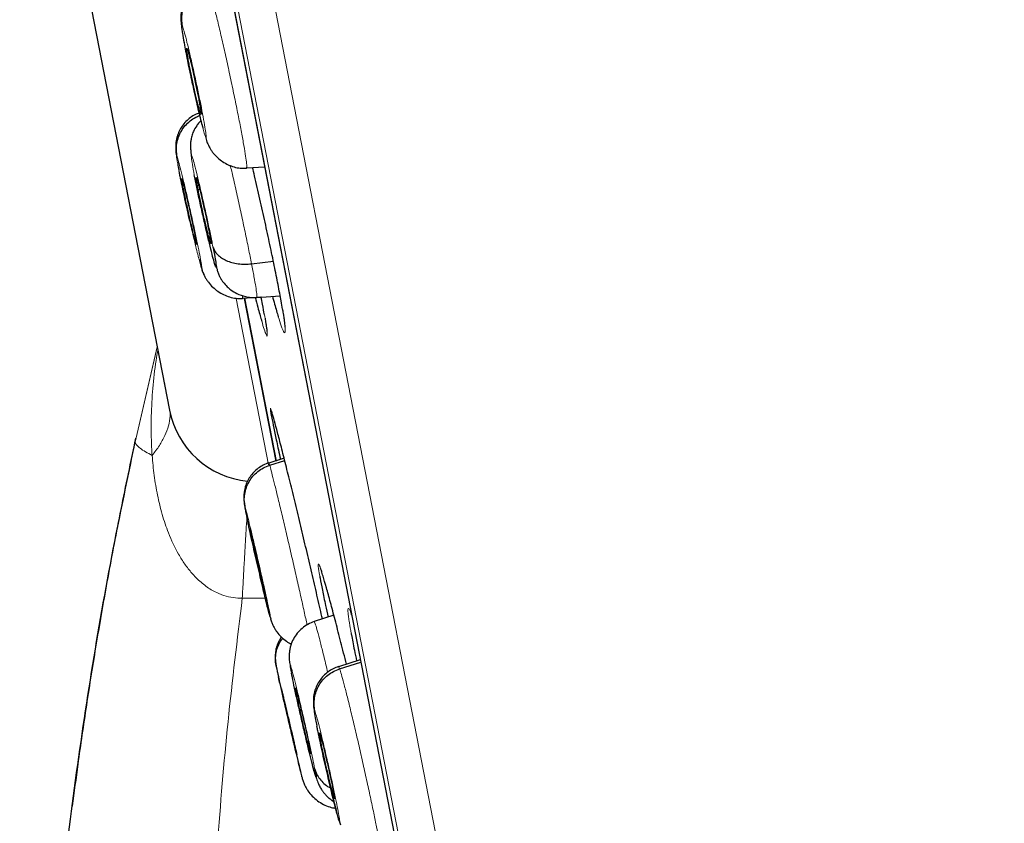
# Model space of a CAD drawing. Header units: millimetres. Extents: x 8 to 2236, y 12 to 2208.
# Tile 22 of 165: x 477 to 490, y 1847 to 1858. Entities that reach past the tile are written whole.
import ezdxf

# ---------------------------------------------------------------- set-up
doc = ezdxf.new("R2010")
doc.units = ezdxf.units.MM

msp = doc.modelspace()

# ---------------------------------------------------------------- linework, layer by layer
at = {"color": 252, "linetype": 'Continuous', "lineweight": 0}
for p, q in [((467.908, 1923.613), (485.84, 1831.358)), ((485.271, 1831.721), (467.516, 1923.063)), ((467.605, 1922.326), (485.078, 1832.438)), ((480.068, 1854.488), (480.5, 1852.268)), ((480.693, 1854.315), (480.688, 1854.346)), ((478.717, 1852.568), (479.012, 1853.844)), ((478.717, 1852.568), (479.013, 1853.839)), ((478.721, 1852.612), (478.717, 1852.568)), ((478.724, 1852.621), (478.723, 1852.619)), ((480.458, 1850.486), (480.149, 1850.485))]:
    msp.add_line(p, q, dxfattribs=at)
at = {"color": 7, "linetype": 'Continuous', "lineweight": 30}
for p, q in [((467.611, 1922.291), (485.07, 1832.472)), ((469.911, 1900.664), (479.177, 1852.996)), ((479.598, 1856.947), (479.593, 1856.958)), ((479.656, 1856.655), (479.678, 1856.584)), ((480.208, 1856.24), (480.207, 1856.233)), ((480.21, 1856.234), (480.448, 1856.251)), ((479.559, 1855.946), (479.58, 1855.952)), ((479.538, 1855.207), (479.533, 1855.217)), ((480.273, 1854.954), (480.566, 1854.987)), ((479.599, 1854.915), (479.615, 1854.866)), ((480.153, 1854.501), (480.152, 1854.494)), ((480.155, 1854.495), (480.4, 1854.512)), ((480.178, 1854.492), (480.601, 1852.315)), ((480.601, 1852.317), (480.178, 1854.491)), ((480.343, 1854.504), (480.656, 1854.526)), ((479.11, 1853.352), (479.112, 1853.343)), ((480.709, 1852.356), (480.505, 1852.29)), ((480.516, 1852.261), (480.717, 1852.326)), ((480.457, 1850.524), (480.453, 1850.534)), ((480.522, 1850.233), (480.53, 1850.209)), ((481.375, 1850.257), (481.112, 1850.172)), ((481.728, 1849.662), (481.437, 1849.567)), ((481.451, 1849.54), (481.735, 1849.631)), ((480.871, 1849.221), (480.88, 1849.224)), ((480.88, 1848.386), (480.877, 1848.397)), ((481.382, 1847.8), (481.378, 1847.81)), ((481.444, 1847.508), (481.462, 1847.456))]:
    msp.add_line(p, q, dxfattribs=at)
msp.add_arc((480.335, 1853.222), 1.18, 191, 264.4544, dxfattribs=at)
at = {"color": 252, "linetype": 'Continuous', "lineweight": 0}
for points, knots in [([(478.099, 1925.779), (478.104, 1925.757), (478.112, 1925.712), (478.182, 1925.351), (478.294, 1924.777), (478.451, 1923.971), (478.65, 1922.943), (478.893, 1921.697), (479.176, 1920.24), (479.499, 1918.578), (479.86, 1916.72), (480.257, 1914.676), (480.689, 1912.455), (481.153, 1910.069), (481.647, 1907.529), (482.168, 1904.849), (482.713, 1902.042), (483.281, 1899.121), (483.868, 1896.102), (484.471, 1893), (485.087, 1889.83), (485.713, 1886.608), (486.347, 1883.35), (486.984, 1880.073), (487.621, 1876.793), (488.256, 1873.526), (488.885, 1870.289), (489.506, 1867.098), (490.114, 1863.969), (490.707, 1860.918), (491.282, 1857.96), (491.836, 1855.109), (492.366, 1852.381), (492.87, 1849.789), (493.345, 1847.345), (493.789, 1845.062), (494.199, 1842.952), (494.574, 1841.025), (494.911, 1839.29), (495.208, 1837.76), (495.468, 1836.424), (495.606, 1835.716), (495.674, 1835.362)], [0, 0, 0, 0, 0.025, 0.05, 0.075, 0.1, 0.125, 0.15, 0.175, 0.2, 0.225, 0.25, 0.275, 0.3, 0.325, 0.35, 0.375, 0.4, 0.425, 0.45, 0.475, 0.5, 0.525, 0.55, 0.575, 0.6, 0.625, 0.65, 0.675, 0.7, 0.725, 0.75, 0.775, 0.8, 0.825, 0.85, 0.875, 0.9, 0.925, 0.95, 0.975, 1, 1, 1, 1]), ([(497.131, 1836.252), (497.093, 1836.449), (497.016, 1836.842), (496.885, 1837.515), (496.743, 1838.246), (496.588, 1839.042), (496.423, 1839.894), (496.247, 1840.8), (496.061, 1841.758), (495.864, 1842.771), (495.655, 1843.844), (495.435, 1844.979), (495.203, 1846.174), (494.961, 1847.42), (494.709, 1848.715), (494.45, 1850.05), (494.183, 1851.421), (493.91, 1852.826), (493.629, 1854.27), (493.34, 1855.76), (493.041, 1857.296), (492.734, 1858.875), (492.421, 1860.485), (492.102, 1862.126), (491.78, 1863.785), (491.454, 1865.458), (491.127, 1867.142), (490.796, 1868.846), (490.459, 1870.577), (490.118, 1872.333), (489.772, 1874.111), (489.425, 1875.898), (489.077, 1877.689), (488.73, 1879.472), (488.386, 1881.244), (488.044, 1883.001), (487.704, 1884.751), (487.364, 1886.502), (487.024, 1888.25), (486.685, 1889.994), (486.35, 1891.719), (486.018, 1893.424), (485.693, 1895.097), (485.375, 1896.735), (485.063, 1898.337), (484.757, 1899.912), (484.455, 1901.465), (484.158, 1902.993), (483.866, 1904.495), (483.582, 1905.958), (483.306, 1907.379), (483.04, 1908.747), (482.784, 1910.063), (482.539, 1911.323), (482.303, 1912.536), (482.076, 1913.706), (481.857, 1914.831), (481.648, 1915.907), (481.45, 1916.927), (481.263, 1917.888), (481.089, 1918.783), (480.928, 1919.612), (480.78, 1920.375), (480.643, 1921.075), (480.519, 1921.716), (480.407, 1922.294), (480.307, 1922.808), (480.22, 1923.254), (480.146, 1923.632), (480.087, 1923.94), (480.04, 1924.178), (480.007, 1924.347), (479.987, 1924.454), (479.984, 1924.467), (479.983, 1924.473)], [0, 0, 0, 0, 0.013945, 0.02789, 0.041835, 0.055781, 0.069728, 0.083426, 0.097126, 0.110826, 0.124528, 0.138481, 0.152437, 0.166395, 0.180356, 0.194319, 0.208035, 0.221754, 0.235476, 0.249202, 0.263181, 0.277165, 0.291153, 0.305146, 0.319147, 0.332905, 0.346672, 0.360448, 0.374234, 0.388281, 0.402337, 0.416398, 0.430461, 0.444524, 0.458331, 0.472132, 0.485923, 0.499702, 0.513718, 0.527724, 0.541722, 0.555714, 0.569704, 0.583443, 0.597184, 0.610928, 0.624677, 0.638684, 0.652696, 0.666713, 0.680732, 0.694752, 0.708523, 0.722296, 0.73607, 0.749845, 0.763872, 0.777899, 0.791927, 0.805955, 0.819984, 0.833763, 0.847543, 0.861323, 0.875104, 0.88909, 0.903078, 0.917066, 0.931055, 0.945045, 0.958784, 0.972523, 0.986262, 1, 1, 1, 1]), ([(479.687, 1858.691), (479.695, 1858.669), (479.71, 1858.625), (479.744, 1858.5), (479.786, 1858.341), (479.833, 1858.147), (479.884, 1857.928), (479.937, 1857.692), (479.99, 1857.447), (480.041, 1857.203), (480.089, 1856.97), (480.131, 1856.755), (480.165, 1856.569), (480.191, 1856.417), (480.206, 1856.309), (480.212, 1856.248), (480.209, 1856.242), (480.208, 1856.24)], [0, 0, 0, 0, 0.069104, 0.138118, 0.20716, 0.276178, 0.345188, 0.414138, 0.483053, 0.55206, 0.621064, 0.689977, 0.758926, 0.827935, 0.896953, 0.965996, 1, 1, 1, 1]), ([(479.656, 1856.655), (479.651, 1856.668), (479.642, 1856.694), (479.621, 1856.77), (479.596, 1856.867), (479.568, 1856.984), (479.537, 1857.116), (479.504, 1857.26), (479.472, 1857.408), (479.44, 1857.557), (479.415, 1857.679), (479.401, 1857.752), (479.395, 1857.785), (479.392, 1857.799), (479.389, 1857.812), (479.388, 1857.821), (479.386, 1857.829), (479.384, 1857.84), (479.378, 1857.87), (479.37, 1857.917), (479.361, 1857.966), (479.355, 1858.003), (479.348, 1858.049), (479.34, 1858.1), (479.337, 1858.14), (479.34, 1858.154), (479.347, 1858.136), (479.35, 1858.128)], [0, 0, 0, 0, 0.0625934, 0.1249753, 0.1873346, 0.2496281, 0.3118637, 0.3742702, 0.4368857, 0.4995353, 0.5621827, 0.5972252, 0.604108, 0.6109888, 0.6178675, 0.6247438, 0.6253794, 0.6299059, 0.6420547, 0.6733773, 0.7079159, 0.7326201, 0.7498834, 0.8123815, 0.8748994, 0.9373739, 1, 1, 1, 1]), ([(479.35, 1858.128), (479.357, 1858.109), (479.37, 1858.07), (479.401, 1857.953), (479.438, 1857.801), (479.48, 1857.62), (479.524, 1857.423), (479.566, 1857.225), (479.604, 1857.037), (479.635, 1856.874), (479.657, 1856.746), (479.668, 1856.663), (479.669, 1856.626), (479.66, 1856.645), (479.656, 1856.655)], [0, 0, 0, 0, 0.083335, 0.166666, 0.249999, 0.333329, 0.416664, 0.500001, 0.583335, 0.666673, 0.750003, 0.833335, 0.916665, 1, 1, 1, 1]), ([(479.306, 1856.188), (479.303, 1856.2), (479.298, 1856.226), (479.292, 1856.258), (479.283, 1856.306), (479.274, 1856.358), (479.269, 1856.398), (479.27, 1856.411), (479.276, 1856.394), (479.279, 1856.385)], [0, 0, 0, 0, 0.069458, 0.144822, 0.211722, 0.408699, 0.605732, 0.802625, 1, 1, 1, 1]), ([(479.508, 1856.144), (479.499, 1856.192), (479.481, 1856.287), (479.467, 1856.378), (479.463, 1856.422), (479.471, 1856.415), (479.49, 1856.356), (479.519, 1856.25), (479.555, 1856.104), (479.597, 1855.928), (479.641, 1855.734), (479.685, 1855.535), (479.725, 1855.343), (479.747, 1855.235), (479.757, 1855.182)], [0, 0, 0, 0, 0.083336, 0.16667, 0.250005, 0.333339, 0.416673, 0.500003, 0.583336, 0.666668, 0.750003, 0.833337, 0.916667, 1, 1, 1, 1]), ([(479.279, 1856.385), (479.285, 1856.366), (479.297, 1856.327), (479.327, 1856.21), (479.365, 1856.057), (479.407, 1855.877), (479.452, 1855.681), (479.496, 1855.482), (479.535, 1855.296), (479.569, 1855.133), (479.594, 1855.005), (479.608, 1854.923), (479.611, 1854.886), (479.603, 1854.905), (479.599, 1854.915)], [0, 0, 0, 0, 0.083334, 0.166666, 0.249998, 0.333329, 0.416665, 0.5, 0.583333, 0.666663, 0.75, 0.833335, 0.916666, 1, 1, 1, 1]), ([(479.989, 1856.272), (480.002, 1856.216), (480.032, 1856.086), (480.082, 1855.864), (480.136, 1855.619), (480.187, 1855.379), (480.235, 1855.15), (480.261, 1855.019), (480.273, 1854.954)], [0, 0, 0, 0, 0.130515, 0.30434, 0.478187, 0.652095, 0.825928, 1, 1, 1, 1]), ([(479.599, 1854.915), (479.595, 1854.928), (479.587, 1854.955), (479.567, 1855.031), (479.542, 1855.127), (479.514, 1855.244), (479.483, 1855.377), (479.461, 1855.473), (479.449, 1855.521)], [0, 0, 0, 0, 0.167245, 0.333918, 0.500532, 0.666973, 0.83326, 1, 1, 1, 1]), ([(480.273, 1854.954), (480.285, 1854.894), (480.308, 1854.774), (480.331, 1854.641), (480.344, 1854.55), (480.348, 1854.505), (480.343, 1854.509), (480.342, 1854.51)], [0, 0, 0, 0, 0.224279, 0.44825, 0.672318, 0.896307, 1, 1, 1, 1]), ([(480.151, 1854.53), (480.153, 1854.523), (480.155, 1854.503), (480.154, 1854.502), (480.153, 1854.501)], [0, 0, 0, 0, 0.3925456, 1, 1, 1, 1]), ([(480.631, 1854.246), (480.645, 1854.201), (480.674, 1854.112), (480.703, 1854.042), (480.721, 1854.02), (480.726, 1854.053), (480.721, 1854.126), (480.709, 1854.218), (480.698, 1854.283), (480.693, 1854.315)], [0, 0, 0, 0, 0.16063, 0.321251, 0.481872, 0.642354, 0.802835, 0.901417, 1, 1, 1, 1]), ([(480.41, 1854.186), (480.421, 1854.148), (480.445, 1854.065), (480.47, 1853.999), (480.484, 1853.976), (480.486, 1854.009), (480.478, 1854.082), (480.463, 1854.174), (480.452, 1854.239), (480.446, 1854.272)], [0, 0, 0, 0, 0.141896, 0.305803, 0.469711, 0.633484, 0.797256, 0.898628, 1, 1, 1, 1]), ([(478.945, 1852.392), (478.942, 1852.444), (478.931, 1852.619), (478.929, 1852.918), (478.951, 1853.29), (478.982, 1853.585), (479.012, 1853.755), (479.021, 1853.801)], [0, 0, 0, 0, 0.110394, 0.372178, 0.635021, 0.900628, 1, 1, 1, 1]), ([(480.54, 1852.984), (480.537, 1852.994), (480.527, 1853.026), (480.523, 1853.023), (480.528, 1852.984), (480.531, 1852.964)], [0, 0, 0, 0, 0.203682, 0.603882, 1, 1, 1, 1]), ([(479.184, 1852.973), (479.185, 1852.954), (479.188, 1852.894), (479.166, 1852.788), (479.118, 1852.657), (479.046, 1852.524), (478.979, 1852.436), (478.945, 1852.392)], [0, 0, 0, 0, 0.104708, 0.328531, 0.552354, 0.776177, 1, 1, 1, 1]), ([(478.945, 1852.392), (478.914, 1852.408), (478.85, 1852.441), (478.782, 1852.488), (478.734, 1852.531), (478.723, 1852.555), (478.717, 1852.568)], [0, 0, 0, 0, 0.241579, 0.503264, 0.756529, 1, 1, 1, 1]), ([(480.15, 1850.485), (480.15, 1850.485), (480.109, 1850.484), (480.025, 1850.489), (479.924, 1850.512), (479.813, 1850.553), (479.695, 1850.616), (479.574, 1850.714), (479.469, 1850.823), (479.379, 1850.939), (479.268, 1851.115), (479.164, 1851.338), (479.076, 1851.604), (479.013, 1851.861), (478.97, 1852.125), (478.951, 1852.303), (478.945, 1852.392), (478.945, 1852.392)], [0, 0, 0, 0, 0.000024, 0.048705, 0.098899, 0.12362, 0.189736, 0.258226, 0.310537, 0.372985, 0.436053, 0.565389, 0.672398, 0.780202, 0.889869, 0.999976, 1, 1, 1, 1]), ([(480.505, 1852.29), (480.505, 1852.291), (480.505, 1852.299), (480.511, 1852.279), (480.516, 1852.261)], [0, 0, 0, 0, 0.129828, 1, 1, 1, 1]), ([(480.516, 1852.261), (480.522, 1852.239), (480.535, 1852.195), (480.567, 1852.069), (480.606, 1851.91), (480.653, 1851.716), (480.705, 1851.497), (480.761, 1851.261), (480.817, 1851.017), (480.872, 1850.775), (480.925, 1850.542), (480.972, 1850.331), (481.002, 1850.191), (481.014, 1850.134), (481.016, 1850.127)], [0, 0, 0, 0, 0.089821, 0.179519, 0.269256, 0.358961, 0.448656, 0.538275, 0.627848, 0.71754, 0.807228, 0.896795, 0.986413, 1, 1, 1, 1]), ([(480.212, 1851.557), (480.211, 1851.564), (480.207, 1851.581), (480.198, 1851.623), (480.188, 1851.674), (480.181, 1851.713), (480.18, 1851.726), (480.186, 1851.709), (480.188, 1851.7)], [0, 0, 0, 0, 0.052597, 0.119344, 0.339401, 0.559522, 0.779487, 1, 1, 1, 1]), ([(480.188, 1851.7), (480.194, 1851.681), (480.205, 1851.642), (480.234, 1851.524), (480.271, 1851.372), (480.314, 1851.191), (480.36, 1850.995), (480.405, 1850.797), (480.447, 1850.611), (480.483, 1850.449), (480.51, 1850.322), (480.526, 1850.24), (480.532, 1850.203), (480.525, 1850.223), (480.522, 1850.233)], [0, 0, 0, 0, 0.083333, 0.166663, 0.249999, 0.333334, 0.416669, 0.499998, 0.58333, 0.666662, 0.749996, 0.83333, 0.916664, 1, 1, 1, 1]), ([(480.212, 1851.569), (480.208, 1851.508), (480.201, 1851.388), (480.189, 1851.182), (480.176, 1850.961), (480.163, 1850.728), (480.154, 1850.566), (480.149, 1850.485)], [0, 0, 0, 0, 0.1995048, 0.3996286, 0.5997524, 0.7998762, 1, 1, 1, 1]), ([(481.207, 1850.849), (481.203, 1850.86), (481.188, 1850.908), (481.173, 1850.942), (481.163, 1850.946), (481.166, 1850.9), (481.175, 1850.84), (481.182, 1850.798), (481.185, 1850.782)], [0, 0, 0, 0, 0.0714088, 0.3042319, 0.5367775, 0.769322, 0.9144074, 1, 1, 1, 1]), ([(480.15, 1850.485), (480.083, 1849.935), (479.949, 1848.835), (479.811, 1847.181), (479.718, 1845.528), (479.676, 1843.877), (479.682, 1842.228), (479.736, 1840.582), (479.836, 1838.985), (479.977, 1837.438), (480.154, 1835.943), (480.372, 1834.455), (480.629, 1832.976), (480.924, 1831.505), (481.153, 1830.533), (481.268, 1830.048)], [0, 0, 0, 0, 0.080764, 0.161424, 0.241856, 0.322077, 0.402157, 0.482161, 0.562137, 0.635392, 0.708543, 0.781568, 0.854507, 0.92733, 1, 1, 1, 1]), ([(481.612, 1850.262), (481.609, 1850.27), (481.593, 1850.315), (481.576, 1850.346), (481.562, 1850.35), (481.562, 1850.305), (481.57, 1850.234), (481.582, 1850.148), (481.597, 1850.063), (481.606, 1850.013)], [0, 0, 0, 0, 0.043818, 0.230735, 0.417415, 0.604093, 0.720677, 0.837261, 1, 1, 1, 1]), ([(481.113, 1850.167), (481.113, 1850.169), (481.113, 1850.178), (481.124, 1850.147), (481.147, 1850.073), (481.179, 1849.951), (481.221, 1849.788), (481.259, 1849.634), (481.284, 1849.528), (481.292, 1849.496)], [0, 0, 0, 0, 0.047116, 0.222318, 0.397497, 0.572529, 0.747469, 0.922638, 1, 1, 1, 1]), ([(480.635, 1849.426), (480.632, 1849.44), (480.619, 1849.497), (480.606, 1849.554), (480.598, 1849.592), (480.603, 1849.572), (480.606, 1849.562)], [0, 0, 0, 0, 0.09607, 0.397378, 0.698685, 1, 1, 1, 1]), ([(480.606, 1849.562), (480.61, 1849.542), (480.62, 1849.503), (480.648, 1849.385), (480.684, 1849.232), (480.727, 1849.052), (480.773, 1848.856), (480.819, 1848.658), (480.862, 1848.472), (480.899, 1848.31), (480.929, 1848.184), (480.947, 1848.102), (480.955, 1848.066), (480.95, 1848.086), (480.947, 1848.096)], [0, 0, 0, 0, 0.083336, 0.166671, 0.250006, 0.333341, 0.416672, 0.500004, 0.583338, 0.666666, 0.750003, 0.833337, 0.916667, 1, 1, 1, 1]), ([(480.807, 1849.483), (480.801, 1849.514), (480.79, 1849.575), (480.787, 1849.606), (480.795, 1849.589), (480.815, 1849.52), (480.845, 1849.405), (480.883, 1849.252), (480.926, 1849.072), (480.972, 1848.876), (481.017, 1848.678), (481.058, 1848.492), (481.094, 1848.327), (481.109, 1848.249), (481.117, 1848.21)], [0, 0, 0, 0, 0.0833363, 0.1666704, 0.2500048, 0.3333392, 0.4166733, 0.5000028, 0.5833357, 0.6666683, 0.7500026, 0.8333373, 0.9166672, 1, 1, 1, 1]), ([(481.437, 1849.568), (481.437, 1849.569), (481.438, 1849.577), (481.445, 1849.557), (481.451, 1849.54)], [0, 0, 0, 0, 0.135741, 1, 1, 1, 1]), ([(481.451, 1849.54), (481.458, 1849.518), (481.473, 1849.474), (481.507, 1849.349), (481.548, 1849.189), (481.596, 1848.996), (481.649, 1848.777), (481.704, 1848.541), (481.759, 1848.297), (481.813, 1848.054), (481.864, 1847.821), (481.909, 1847.607), (481.946, 1847.422), (481.975, 1847.27), (481.994, 1847.163), (482.002, 1847.102), (482, 1847.096), (482, 1847.095)], [0, 0, 0, 0, 0.069115, 0.138138, 0.20719, 0.276218, 0.345237, 0.414198, 0.483125, 0.552142, 0.621157, 0.690078, 0.759037, 0.828057, 0.897084, 0.966138, 1, 1, 1, 1]), ([(481.148, 1848.772), (481.145, 1848.787), (481.139, 1848.816), (481.132, 1848.851), (481.124, 1848.899), (481.115, 1848.951), (481.11, 1848.99), (481.111, 1849.004), (481.117, 1848.987), (481.121, 1848.978)], [0, 0, 0, 0, 0.084744, 0.158877, 0.224654, 0.418399, 0.612201, 0.805864, 1, 1, 1, 1]), ([(481.121, 1848.978), (481.127, 1848.959), (481.139, 1848.92), (481.17, 1848.802), (481.208, 1848.65), (481.251, 1848.47), (481.296, 1848.274), (481.341, 1848.076), (481.381, 1847.889), (481.415, 1847.727), (481.439, 1847.599), (481.453, 1847.516), (481.456, 1847.48), (481.448, 1847.499), (481.444, 1847.508)], [0, 0, 0, 0, 0.0833342, 0.1666658, 0.2499985, 0.3333295, 0.4166651, 0.5000004, 0.5833328, 0.6666635, 0.7499998, 0.8333351, 0.9166655, 1, 1, 1, 1])]:
    msp.add_open_spline(points, degree=3, knots=knots, dxfattribs=at)
at = {"color": 7, "linetype": 'Continuous', "lineweight": 30}
for points, knots in [([(479.67, 1858.722), (479.645, 1858.713), (479.596, 1858.694), (479.528, 1858.651), (479.469, 1858.6), (479.417, 1858.539), (479.384, 1858.482), (479.362, 1858.432), (479.348, 1858.392), (479.338, 1858.35), (479.331, 1858.307), (479.328, 1858.257), (479.329, 1858.192), (479.337, 1858.109), (479.354, 1858.002), (479.375, 1857.887), (479.398, 1857.767), (479.414, 1857.687), (479.422, 1857.647)], [0, 0, 0, 0, 0.052111, 0.10468, 0.157628, 0.209536, 0.261349, 0.287502, 0.316341, 0.352447, 0.398834, 0.45467, 0.518372, 0.612905, 0.715904, 0.825889, 0.912187, 1, 1, 1, 1]), ([(479.35, 1858.128), (479.346, 1858.157), (479.337, 1858.216), (479.346, 1858.305), (479.369, 1858.391), (479.407, 1858.472), (479.46, 1858.546), (479.526, 1858.608), (479.602, 1858.658), (479.659, 1858.68), (479.687, 1858.691)], [0, 0, 0, 0, 0.124703, 0.249678, 0.374849, 0.499937, 0.624883, 0.74994, 0.875044, 1, 1, 1, 1]), ([(479.593, 1856.958), (479.59, 1856.966), (479.585, 1856.981), (479.572, 1857.027), (479.557, 1857.085), (479.54, 1857.154), (479.522, 1857.231), (479.503, 1857.315), (479.484, 1857.402), (479.466, 1857.488), (479.449, 1857.571), (479.434, 1857.647), (479.422, 1857.713), (479.413, 1857.766), (479.408, 1857.806), (479.407, 1857.821), (479.406, 1857.828)], [0, 0, 0, 0, 0.071573, 0.142996, 0.214622, 0.286328, 0.357837, 0.429031, 0.500192, 0.571507, 0.642819, 0.713972, 0.785159, 0.856666, 0.928373, 1, 1, 1, 1]), ([(479.407, 1857.831), (479.407, 1857.833), (479.407, 1857.839), (479.411, 1857.83), (479.413, 1857.825)], [0, 0, 0, 0, 0.333849, 1, 1, 1, 1]), ([(479.413, 1857.825), (479.416, 1857.817), (479.421, 1857.801), (479.434, 1857.756), (479.449, 1857.698), (479.465, 1857.629), (479.483, 1857.551), (479.502, 1857.467), (479.521, 1857.38), (479.54, 1857.294), (479.556, 1857.211), (479.571, 1857.135), (479.583, 1857.07), (479.592, 1857.016), (479.598, 1856.977), (479.6, 1856.955), (479.599, 1856.952), (479.599, 1856.951)], [0, 0, 0, 0, 0.069032, 0.137919, 0.207002, 0.276164, 0.345135, 0.413801, 0.482436, 0.55122, 0.62, 0.688628, 0.757288, 0.826257, 0.895419, 0.964503, 1, 1, 1, 1]), ([(479.422, 1857.647), (479.422, 1857.646), (479.43, 1857.605), (479.449, 1857.516), (479.477, 1857.382), (479.507, 1857.248), (479.536, 1857.117), (479.565, 1856.993), (479.593, 1856.881), (479.612, 1856.804), (479.621, 1856.77), (479.623, 1856.764)], [0, 0, 0, 0, 0.001314, 0.1405, 0.28052, 0.419709, 0.557892, 0.695395, 0.832919, 0.970907, 1, 1, 1, 1]), ([(479.572, 1856.968), (479.555, 1856.962), (479.514, 1856.946), (479.455, 1856.908), (479.396, 1856.857), (479.344, 1856.794), (479.312, 1856.739), (479.291, 1856.689), (479.277, 1856.648), (479.267, 1856.607), (479.261, 1856.564), (479.259, 1856.515), (479.262, 1856.452), (479.267, 1856.4), (479.274, 1856.362), (479.275, 1856.357)], [0, 0, 0, 0, 0.056297, 0.142599, 0.22927, 0.314484, 0.400386, 0.443188, 0.48988, 0.548544, 0.624286, 0.715682, 0.820063, 0.974936, 1, 1, 1, 1]), ([(479.279, 1856.385), (479.275, 1856.414), (479.265, 1856.473), (479.273, 1856.562), (479.295, 1856.648), (479.333, 1856.729), (479.385, 1856.802), (479.451, 1856.864), (479.516, 1856.909), (479.562, 1856.927), (479.58, 1856.934)], [0, 0, 0, 0, 0.131293, 0.262526, 0.393717, 0.524679, 0.655452, 0.786406, 0.917584, 1, 1, 1, 1]), ([(479.597, 1856.865), (479.589, 1856.858), (479.568, 1856.838), (479.533, 1856.79), (479.504, 1856.738), (479.484, 1856.691), (479.473, 1856.656), (479.464, 1856.618), (479.458, 1856.572), (479.457, 1856.517), (479.46, 1856.463), (479.464, 1856.427), (479.466, 1856.413)], [0, 0, 0, 0, 0.048083, 0.131144, 0.259935, 0.314478, 0.364658, 0.427861, 0.562587, 0.747845, 0.898647, 1, 1, 1, 1]), ([(479.673, 1856.593), (479.679, 1856.577), (479.691, 1856.548), (479.711, 1856.509), (479.735, 1856.469), (479.77, 1856.422), (479.819, 1856.37), (479.908, 1856.3), (480.012, 1856.251), (480.123, 1856.228), (480.179, 1856.229), (480.207, 1856.23)], [0, 0, 0, 0, 0.094457, 0.177575, 0.244664, 0.305292, 0.423255, 0.539634, 0.769891, 0.884791, 1, 1, 1, 1]), ([(479.283, 1856.308), (479.285, 1856.295), (479.291, 1856.261), (479.299, 1856.222), (479.303, 1856.198)], [0, 0, 0, 0, 0.391012, 1, 1, 1, 1]), ([(479.449, 1855.521), (479.438, 1855.57), (479.416, 1855.669), (479.383, 1855.817), (479.357, 1855.938), (479.342, 1856.012), (479.335, 1856.044), (479.332, 1856.058), (479.329, 1856.071), (479.327, 1856.081), (479.324, 1856.097), (479.318, 1856.128), (479.311, 1856.162), (479.307, 1856.183), (479.306, 1856.188)], [0, 0, 0, 0, 0.203006, 0.406124, 0.609228, 0.722841, 0.745156, 0.767466, 0.789768, 0.812062, 0.817874, 0.868813, 0.970016, 1, 1, 1, 1]), ([(479.757, 1855.182), (479.766, 1855.134), (479.784, 1855.039), (479.799, 1854.948), (479.803, 1854.903), (479.795, 1854.911), (479.776, 1854.97), (479.747, 1855.076), (479.711, 1855.222), (479.669, 1855.398), (479.625, 1855.592), (479.581, 1855.79), (479.54, 1855.982), (479.519, 1856.09), (479.508, 1856.144)], [0, 0, 0, 0, 0.083333, 0.166663, 0.249997, 0.333332, 0.416664, 0.499997, 0.583327, 0.666661, 0.749995, 0.83333, 0.916664, 1, 1, 1, 1]), ([(480.688, 1854.346), (480.682, 1854.382), (480.666, 1854.477), (480.629, 1854.671), (480.579, 1854.924), (480.52, 1855.206), (480.455, 1855.507), (480.386, 1855.817), (480.329, 1856.065), (480.296, 1856.203), (480.287, 1856.24)], [0, 0, 0, 0, 0.086777, 0.230341, 0.373904, 0.517393, 0.660884, 0.804425, 0.947967, 1, 1, 1, 1]), ([(479.34, 1856.09), (479.34, 1856.091), (479.34, 1856.097), (479.343, 1856.088), (479.345, 1856.083)], [0, 0, 0, 0, 0.332576, 1, 1, 1, 1]), ([(479.533, 1855.217), (479.531, 1855.225), (479.526, 1855.241), (479.514, 1855.287), (479.499, 1855.344), (479.483, 1855.414), (479.464, 1855.491), (479.445, 1855.575), (479.425, 1855.662), (479.406, 1855.748), (479.388, 1855.831), (479.373, 1855.906), (479.359, 1855.972), (479.349, 1856.024), (479.342, 1856.065), (479.341, 1856.079), (479.34, 1856.086)], [0, 0, 0, 0, 0.071572, 0.14299, 0.214611, 0.286316, 0.357828, 0.429027, 0.500191, 0.571508, 0.64282, 0.713974, 0.785163, 0.856672, 0.928378, 1, 1, 1, 1]), ([(479.345, 1856.083), (479.347, 1856.075), (479.352, 1856.059), (479.364, 1856.013), (479.379, 1855.956), (479.396, 1855.886), (479.414, 1855.809), (479.433, 1855.725), (479.453, 1855.638), (479.472, 1855.552), (479.49, 1855.469), (479.506, 1855.394), (479.519, 1855.328), (479.529, 1855.275), (479.536, 1855.237), (479.539, 1855.214), (479.538, 1855.211), (479.538, 1855.21)], [0, 0, 0, 0, 0.0690432, 0.1379379, 0.2070287, 0.2762006, 0.345186, 0.4138689, 0.482519, 0.5513163, 0.6201092, 0.6887492, 0.7574239, 0.826406, 0.8955784, 0.9646704, 1, 1, 1, 1]), ([(479.559, 1855.946), (479.555, 1855.968), (479.547, 1856.01), (479.539, 1856.056), (479.535, 1856.088), (479.534, 1856.105), (479.537, 1856.105), (479.543, 1856.088), (479.553, 1856.055), (479.566, 1856.006), (479.582, 1855.944), (479.599, 1855.871), (479.618, 1855.79), (479.637, 1855.705), (479.657, 1855.617), (479.675, 1855.531), (479.692, 1855.45), (479.701, 1855.403), (479.706, 1855.379)], [0, 0, 0, 0, 0.062616, 0.12509, 0.187745, 0.250478, 0.313046, 0.375342, 0.437604, 0.499999, 0.562395, 0.624657, 0.686952, 0.749521, 0.812255, 0.874909, 0.937384, 1, 1, 1, 1]), ([(479.706, 1855.379), (479.71, 1855.358), (479.718, 1855.316), (479.726, 1855.269), (479.731, 1855.237), (479.731, 1855.221), (479.729, 1855.221), (479.722, 1855.237), (479.712, 1855.271), (479.699, 1855.32), (479.684, 1855.382), (479.666, 1855.454), (479.647, 1855.535), (479.628, 1855.621), (479.609, 1855.708), (479.59, 1855.794), (479.573, 1855.876), (479.564, 1855.923), (479.559, 1855.946)], [0, 0, 0, 0, 0.062616, 0.125091, 0.187745, 0.250479, 0.313048, 0.375343, 0.437605, 0.500001, 0.562396, 0.624658, 0.686954, 0.749522, 0.812255, 0.87491, 0.937384, 1, 1, 1, 1]), ([(479.453, 1855.507), (479.462, 1855.468), (479.471, 1855.425), (479.481, 1855.386), (479.481, 1855.383)], [0, 0, 0, 0, 0.910251, 1, 1, 1, 1]), ([(479.757, 1855.182), (479.764, 1855.163), (479.777, 1855.125), (479.817, 1855.075), (479.87, 1855.032), (479.934, 1854.996), (480.01, 1854.969), (480.093, 1854.953), (480.182, 1854.946), (480.243, 1854.951), (480.273, 1854.954)], [0, 0, 0, 0, 0.123796, 0.248435, 0.373784, 0.499421, 0.625024, 0.750514, 0.875602, 1, 1, 1, 1]), ([(479.573, 1855.009), (479.576, 1854.997), (479.586, 1854.957), (479.601, 1854.905), (479.609, 1854.878), (479.614, 1854.865)], [0, 0, 0, 0, 0.170952, 0.583796, 1, 1, 1, 1]), ([(479.611, 1854.872), (479.617, 1854.856), (479.628, 1854.825), (479.646, 1854.785), (479.669, 1854.744), (479.705, 1854.694), (479.754, 1854.639), (479.823, 1854.584), (479.899, 1854.539), (479.98, 1854.508), (480.066, 1854.489), (480.124, 1854.49), (480.153, 1854.491)], [0, 0, 0, 0, 0.095434, 0.181697, 0.250518, 0.310199, 0.426343, 0.541858, 0.656953, 0.771578, 0.885739, 1, 1, 1, 1]), ([(479.8, 1854.925), (479.804, 1854.909), (479.814, 1854.871), (479.824, 1854.836), (479.834, 1854.807), (479.843, 1854.787), (479.852, 1854.77), (479.86, 1854.756), (479.873, 1854.736), (479.901, 1854.697), (479.942, 1854.651), (480.004, 1854.598), (480.084, 1854.549), (480.175, 1854.517), (480.266, 1854.502), (480.316, 1854.503), (480.343, 1854.504)], [0, 0, 0, 0, 0.089298, 0.212462, 0.288914, 0.350924, 0.399025, 0.434316, 0.44807, 0.489256, 0.573266, 0.636355, 0.72847, 0.849754, 0.921339, 1, 1, 1, 1]), ([(480.323, 1854.507), (480.335, 1854.461), (480.365, 1854.343), (480.394, 1854.238), (480.408, 1854.192), (480.41, 1854.186)], [0, 0, 0, 0, 0.35858, 0.923915, 1, 1, 1, 1]), ([(480.446, 1854.272), (480.438, 1854.316), (480.425, 1854.386), (480.407, 1854.478), (480.4, 1854.512)], [0, 0, 0, 0, 0.6241718, 1, 1, 1, 1]), ([(480.553, 1854.519), (480.563, 1854.483), (480.592, 1854.374), (480.616, 1854.297), (480.631, 1854.246)], [0, 0, 0, 0, 0.329389, 1, 1, 1, 1]), ([(480.685, 1854.357), (480.689, 1854.334), (480.697, 1854.285), (480.706, 1854.225), (480.711, 1854.187), (480.714, 1854.162), (480.717, 1854.14), (480.718, 1854.119), (480.719, 1854.106), (480.719, 1854.106), (480.719, 1854.106)], [0, 0, 0, 0, 0.165411, 0.35494, 0.52252, 0.55776, 0.657157, 0.806313, 0.933419, 1, 1, 1, 1]), ([(480.454, 1854.226), (480.457, 1854.203), (480.464, 1854.162), (480.471, 1854.121), (480.475, 1854.089), (480.478, 1854.065), (480.479, 1854.05), (480.479, 1854.049), (480.48, 1854.048)], [0, 0, 0, 0, 0.229371, 0.42203, 0.542114, 0.729865, 0.891551, 1, 1, 1, 1]), ([(481.221, 1850.207), (481.221, 1850.208), (481.202, 1850.292), (481.157, 1850.487), (481.089, 1850.784), (481.016, 1851.095), (480.941, 1851.408), (480.868, 1851.714), (480.797, 1852.005), (480.73, 1852.272), (480.671, 1852.508), (480.619, 1852.706), (480.578, 1852.858), (480.552, 1852.953), (480.543, 1852.976), (480.54, 1852.984)], [0, 0, 0, 0, 0.000494, 0.087344, 0.174195, 0.261123, 0.348051, 0.435058, 0.522065, 0.609118, 0.69617, 0.783214, 0.870258, 0.957244, 1, 1, 1, 1]), ([(480.542, 1852.977), (480.542, 1852.978), (480.542, 1852.978), (480.543, 1852.974), (480.544, 1852.971)], [0, 0, 0, 0, 0.27511, 1, 1, 1, 1]), ([(480.531, 1852.964), (480.531, 1852.964), (480.532, 1852.953), (480.541, 1852.907), (480.558, 1852.819), (480.588, 1852.675), (480.624, 1852.508), (480.651, 1852.383), (480.661, 1852.34)], [0, 0, 0, 0, 0.002697, 0.167664, 0.332631, 0.596918, 0.861206, 1, 1, 1, 1]), ([(478.723, 1852.621), (478.656, 1852.304), (478.525, 1851.684), (478.351, 1850.771), (478.198, 1849.898), (478.066, 1849.068), (477.959, 1848.341), (477.901, 1847.891), (477.877, 1847.704)], [0, 0, 0, 0, 0.194805, 0.380997, 0.558451, 0.727066, 0.886766, 1, 1, 1, 1]), ([(478.355, 1830.001), (478.263, 1830.523), (478.079, 1831.566), (477.858, 1833.141), (477.677, 1834.721), (477.542, 1836.306), (477.451, 1837.894), (477.404, 1839.484), (477.401, 1841.073), (477.443, 1842.687), (477.533, 1844.323), (477.672, 1845.982), (477.859, 1847.638), (478.095, 1849.289), (478.376, 1850.934), (478.604, 1852.024), (478.717, 1852.568)], [0, 0, 0, 0, 0.070052, 0.14014, 0.21023, 0.280296, 0.350378, 0.420447, 0.490457, 0.560379, 0.633582, 0.706793, 0.780072, 0.85344, 0.92679, 1, 1, 1, 1]), ([(480.504, 1852.294), (480.479, 1852.284), (480.43, 1852.265), (480.362, 1852.222), (480.303, 1852.171), (480.252, 1852.108), (480.221, 1852.053), (480.199, 1852.002), (480.186, 1851.961), (480.175, 1851.911), (480.169, 1851.852), (480.174, 1851.763), (480.188, 1851.672), (480.205, 1851.593), (480.21, 1851.568)], [0, 0, 0, 0, 0.071919, 0.143951, 0.216098, 0.287351, 0.359979, 0.395696, 0.434235, 0.482837, 0.582359, 0.708983, 0.90692, 1, 1, 1, 1]), ([(480.188, 1851.7), (480.183, 1851.729), (480.174, 1851.788), (480.18, 1851.876), (480.202, 1851.962), (480.239, 1852.043), (480.291, 1852.116), (480.356, 1852.178), (480.431, 1852.229), (480.488, 1852.251), (480.516, 1852.261)], [0, 0, 0, 0, 0.125605, 0.25085, 0.375838, 0.500481, 0.624908, 0.749565, 0.874591, 1, 1, 1, 1]), ([(480.522, 1850.233), (480.518, 1850.246), (480.511, 1850.273), (480.491, 1850.349), (480.467, 1850.446), (480.439, 1850.563), (480.408, 1850.695), (480.374, 1850.839), (480.34, 1850.987), (480.306, 1851.134), (480.278, 1851.256), (480.262, 1851.329), (480.255, 1851.361), (480.252, 1851.375), (480.249, 1851.388), (480.247, 1851.398), (480.243, 1851.414), (480.236, 1851.444), (480.226, 1851.492), (480.217, 1851.532), (480.213, 1851.552), (480.212, 1851.557)], [0, 0, 0, 0, 0.087428, 0.174554, 0.261649, 0.348655, 0.435579, 0.522738, 0.610189, 0.697688, 0.785182, 0.834125, 0.843739, 0.853349, 0.862957, 0.872561, 0.875002, 0.896865, 0.940538, 0.986832, 1, 1, 1, 1]), ([(480.253, 1851.405), (480.253, 1851.407), (480.253, 1851.412), (480.255, 1851.404), (480.257, 1851.398)], [0, 0, 0, 0, 0.331375, 1, 1, 1, 1]), ([(480.453, 1850.534), (480.451, 1850.542), (480.446, 1850.558), (480.435, 1850.604), (480.421, 1850.662), (480.404, 1850.731), (480.385, 1850.809), (480.366, 1850.892), (480.346, 1850.979), (480.326, 1851.065), (480.307, 1851.147), (480.29, 1851.223), (480.276, 1851.288), (480.265, 1851.341), (480.257, 1851.381), (480.255, 1851.395), (480.253, 1851.402)], [0, 0, 0, 0, 0.071571, 0.142984, 0.214601, 0.286305, 0.357819, 0.429021, 0.500188, 0.571505, 0.642818, 0.713974, 0.785167, 0.856678, 0.928382, 1, 1, 1, 1]), ([(480.257, 1851.398), (480.259, 1851.39), (480.264, 1851.374), (480.275, 1851.329), (480.289, 1851.271), (480.306, 1851.202), (480.325, 1851.124), (480.344, 1851.04), (480.364, 1850.954), (480.384, 1850.868), (480.403, 1850.785), (480.419, 1850.71), (480.434, 1850.645), (480.445, 1850.592), (480.453, 1850.553), (480.457, 1850.531), (480.457, 1850.528), (480.457, 1850.527)], [0, 0, 0, 0, 0.069054, 0.137956, 0.207054, 0.276236, 0.345235, 0.413933, 0.482597, 0.551407, 0.620213, 0.688867, 0.757556, 0.826552, 0.895735, 0.964835, 1, 1, 1, 1]), ([(481.193, 1850.887), (481.193, 1850.887), (481.193, 1850.887), (481.197, 1850.877), (481.203, 1850.861), (481.208, 1850.844), (481.211, 1850.837)], [0, 0, 0, 0, 0.146215, 0.421286, 0.760187, 1, 1, 1, 1]), ([(481.185, 1850.782), (481.187, 1850.772), (481.195, 1850.722), (481.22, 1850.594), (481.256, 1850.42), (481.285, 1850.285), (481.297, 1850.232)], [0, 0, 0, 0, 0.088418, 0.433325, 0.778232, 1, 1, 1, 1]), ([(481.542, 1849.602), (481.539, 1849.614), (481.511, 1849.729), (481.459, 1849.932), (481.39, 1850.199), (481.328, 1850.435), (481.274, 1850.63), (481.232, 1850.773), (481.214, 1850.827), (481.207, 1850.849)], [0, 0, 0, 0, 0.021301, 0.193049, 0.364974, 0.536898, 0.70887, 0.880842, 1, 1, 1, 1]), ([(480.413, 1850.674), (480.419, 1850.649), (480.434, 1850.583), (480.458, 1850.486), (480.482, 1850.388), (480.499, 1850.317), (480.507, 1850.287), (480.51, 1850.277)], [0, 0, 0, 0, 0.14848, 0.392441, 0.636228, 0.879908, 1, 1, 1, 1]), ([(481.603, 1850.279), (481.603, 1850.279), (481.603, 1850.278), (481.607, 1850.27), (481.611, 1850.259), (481.613, 1850.254)], [0, 0, 0, 0, 0.248308, 0.666419, 1, 1, 1, 1]), ([(480.528, 1850.208), (480.534, 1850.191), (480.544, 1850.158), (480.562, 1850.117), (480.583, 1850.077), (480.618, 1850.023), (480.669, 1849.965), (480.734, 1849.909), (480.783, 1849.882), (480.805, 1849.869)], [0, 0, 0, 0, 0.149915, 0.287738, 0.399006, 0.490996, 0.66963, 0.848119, 1, 1, 1, 1]), ([(481.112, 1850.171), (481.083, 1850.16), (481.025, 1850.138), (480.948, 1850.083), (480.882, 1850.017), (480.831, 1849.939), (480.801, 1849.867), (480.788, 1849.814), (480.782, 1849.782), (480.779, 1849.757), (480.776, 1849.726), (480.776, 1849.694), (480.779, 1849.649), (480.787, 1849.589), (480.798, 1849.529), (480.804, 1849.498)], [0, 0, 0, 0, 0.092994, 0.18567, 0.277955, 0.369724, 0.462543, 0.510131, 0.534493, 0.560505, 0.591158, 0.653256, 0.734449, 0.862416, 1, 1, 1, 1]), ([(480.671, 1849.967), (480.657, 1849.945), (480.637, 1849.912), (480.62, 1849.868), (480.611, 1849.843), (480.603, 1849.815), (480.593, 1849.77), (480.588, 1849.712), (480.595, 1849.625), (480.61, 1849.537), (480.628, 1849.461), (480.633, 1849.437)], [0, 0, 0, 0, 0.10265, 0.153324, 0.179446, 0.207626, 0.276003, 0.416494, 0.595407, 0.874708, 1, 1, 1, 1]), ([(480.606, 1849.562), (480.601, 1849.591), (480.59, 1849.649), (480.597, 1849.738), (480.618, 1849.824), (480.649, 1849.896), (480.678, 1849.935), (480.69, 1849.95)], [0, 0, 0, 0, 0.216696, 0.43235, 0.647271, 0.861435, 1, 1, 1, 1]), ([(481.606, 1850.013), (481.607, 1850.006), (481.617, 1849.946), (481.641, 1849.824), (481.668, 1849.694), (481.679, 1849.646)], [0, 0, 0, 0, 0.072679, 0.653678, 1, 1, 1, 1]), ([(481.436, 1849.571), (481.411, 1849.562), (481.362, 1849.543), (481.295, 1849.5), (481.236, 1849.449), (481.184, 1849.387), (481.153, 1849.332), (481.131, 1849.281), (481.117, 1849.24), (481.108, 1849.2), (481.101, 1849.157), (481.099, 1849.108), (481.102, 1849.045), (481.112, 1848.963), (481.127, 1848.875), (481.14, 1848.81), (481.145, 1848.785)], [0, 0, 0, 0, 0.066968, 0.134298, 0.201931, 0.268357, 0.335177, 0.368563, 0.405075, 0.450945, 0.510145, 0.581572, 0.663148, 0.784207, 0.915959, 1, 1, 1, 1]), ([(480.947, 1848.096), (480.943, 1848.115), (480.933, 1848.155), (480.905, 1848.273), (480.869, 1848.425), (480.826, 1848.606), (480.78, 1848.802), (480.734, 1849), (480.691, 1849.184), (480.657, 1849.333), (480.641, 1849.399), (480.635, 1849.426)], [0, 0, 0, 0, 0.115192, 0.23038, 0.345576, 0.460771, 0.575965, 0.691153, 0.806343, 0.921535, 1, 1, 1, 1]), ([(481.117, 1848.21), (481.123, 1848.179), (481.135, 1848.117), (481.138, 1848.086), (481.129, 1848.104), (481.11, 1848.173), (481.08, 1848.287), (481.042, 1848.44), (480.999, 1848.621), (480.953, 1848.817), (480.908, 1849.015), (480.866, 1849.2), (480.831, 1849.365), (480.815, 1849.444), (480.807, 1849.483)], [0, 0, 0, 0, 0.083333, 0.166663, 0.249997, 0.333332, 0.416664, 0.499997, 0.583327, 0.666661, 0.749995, 0.83333, 0.916664, 1, 1, 1, 1]), ([(481.121, 1848.978), (481.116, 1849.007), (481.107, 1849.065), (481.114, 1849.154), (481.136, 1849.24), (481.173, 1849.322), (481.226, 1849.395), (481.291, 1849.457), (481.366, 1849.507), (481.423, 1849.529), (481.451, 1849.54)], [0, 0, 0, 0, 0.1252, 0.25033, 0.375403, 0.500241, 0.624891, 0.749726, 0.874791, 1, 1, 1, 1]), ([(480.674, 1849.268), (480.673, 1849.269), (480.672, 1849.274), (480.674, 1849.266), (480.676, 1849.26)], [0, 0, 0, 0, 0.330145, 1, 1, 1, 1]), ([(480.877, 1848.397), (480.875, 1848.405), (480.871, 1848.421), (480.86, 1848.467), (480.846, 1848.525), (480.83, 1848.594), (480.812, 1848.672), (480.792, 1848.756), (480.772, 1848.842), (480.752, 1848.928), (480.732, 1849.011), (480.715, 1849.086), (480.7, 1849.151), (480.688, 1849.203), (480.679, 1849.243), (480.676, 1849.257), (480.674, 1849.264)], [0, 0, 0, 0, 0.07157, 0.142979, 0.214593, 0.286296, 0.357811, 0.429014, 0.500181, 0.571498, 0.642812, 0.713972, 0.78517, 0.856682, 0.928385, 1, 1, 1, 1]), ([(480.676, 1849.26), (480.678, 1849.252), (480.682, 1849.236), (480.693, 1849.19), (480.706, 1849.132), (480.723, 1849.063), (480.741, 1848.985), (480.761, 1848.902), (480.781, 1848.815), (480.801, 1848.729), (480.82, 1848.647), (480.838, 1848.571), (480.853, 1848.507), (480.865, 1848.454), (480.873, 1848.415), (480.878, 1848.393), (480.879, 1848.391), (480.879, 1848.39)], [0, 0, 0, 0, 0.069066, 0.137977, 0.207085, 0.276279, 0.345291, 0.414003, 0.48268, 0.551502, 0.620322, 0.688992, 0.757699, 0.826709, 0.895904, 0.965013, 1, 1, 1, 1]), ([(480.871, 1849.221), (480.868, 1849.235), (480.863, 1849.264), (480.861, 1849.276), (480.86, 1849.282)], [0, 0, 0, 0, 0.5005656, 1, 1, 1, 1]), ([(480.861, 1849.285), (480.861, 1849.286), (480.861, 1849.289), (480.865, 1849.277), (480.873, 1849.251), (480.884, 1849.209), (480.899, 1849.152), (480.916, 1849.083), (480.934, 1849.006), (480.954, 1848.922), (480.974, 1848.835), (480.994, 1848.749), (481.012, 1848.666), (481.029, 1848.59), (481.043, 1848.522), (481.05, 1848.488), (481.053, 1848.471)], [0, 0, 0, 0, 0.025207, 0.100494, 0.175583, 0.250344, 0.325065, 0.399946, 0.474827, 0.549548, 0.62431, 0.699399, 0.774686, 0.849878, 0.924854, 1, 1, 1, 1]), ([(481.063, 1848.406), (481.062, 1848.409), (481.06, 1848.414), (481.051, 1848.441), (481.04, 1848.483), (481.026, 1848.54), (481.009, 1848.609), (480.99, 1848.687), (480.97, 1848.77), (480.95, 1848.857), (480.931, 1848.944), (480.912, 1849.027), (480.895, 1849.103), (480.881, 1849.171), (480.874, 1849.204), (480.871, 1849.221)], [0, 0, 0, 0, 0.077234, 0.154265, 0.230959, 0.307612, 0.38443, 0.461247, 0.537901, 0.614596, 0.691627, 0.76886, 0.845996, 0.922911, 1, 1, 1, 1]), ([(481.444, 1847.508), (481.44, 1847.522), (481.432, 1847.548), (481.411, 1847.624), (481.386, 1847.721), (481.357, 1847.837), (481.325, 1847.97), (481.292, 1848.113), (481.258, 1848.261), (481.224, 1848.409), (481.198, 1848.531), (481.182, 1848.604), (481.176, 1848.637), (481.173, 1848.651), (481.17, 1848.664), (481.168, 1848.674), (481.165, 1848.689), (481.158, 1848.72), (481.152, 1848.751), (481.148, 1848.77), (481.148, 1848.772)], [0, 0, 0, 0, 0.0924029, 0.1844897, 0.2765437, 0.368503, 0.4603774, 0.5525017, 0.6449325, 0.7374132, 0.8298887, 0.881618, 0.8917785, 0.9019362, 0.9120908, 0.9222418, 0.924888, 0.9480815, 0.9941602, 1, 1, 1, 1]), ([(481.182, 1848.682), (481.182, 1848.684), (481.182, 1848.69), (481.185, 1848.681), (481.187, 1848.676)], [0, 0, 0, 0, 0.3328, 1, 1, 1, 1]), ([(481.378, 1847.81), (481.375, 1847.818), (481.37, 1847.834), (481.358, 1847.88), (481.343, 1847.938), (481.326, 1848.007), (481.307, 1848.084), (481.287, 1848.168), (481.268, 1848.255), (481.248, 1848.341), (481.23, 1848.423), (481.214, 1848.499), (481.201, 1848.564), (481.191, 1848.617), (481.184, 1848.658), (481.182, 1848.672), (481.182, 1848.679)], [0, 0, 0, 0, 0.071573, 0.142991, 0.214612, 0.286317, 0.357829, 0.429029, 0.500194, 0.571511, 0.642823, 0.713975, 0.785163, 0.856671, 0.928377, 1, 1, 1, 1]), ([(481.187, 1848.676), (481.19, 1848.668), (481.195, 1848.652), (481.207, 1848.606), (481.222, 1848.549), (481.239, 1848.48), (481.258, 1848.402), (481.277, 1848.318), (481.297, 1848.232), (481.316, 1848.145), (481.334, 1848.063), (481.35, 1847.987), (481.363, 1847.922), (481.374, 1847.869), (481.38, 1847.83), (481.383, 1847.807), (481.383, 1847.805), (481.383, 1847.804)], [0, 0, 0, 0, 0.069041, 0.137934, 0.207022, 0.276191, 0.345175, 0.413856, 0.482504, 0.551299, 0.620089, 0.688726, 0.757397, 0.826376, 0.895546, 0.964636, 1, 1, 1, 1]), ([(481.053, 1848.471), (481.056, 1848.457), (481.061, 1848.429), (481.064, 1848.409), (481.064, 1848.408), (481.063, 1848.407)], [0, 0, 0, 0, 0.371092, 0.741347, 1, 1, 1, 1]), ([(481.117, 1848.21), (481.125, 1848.185), (481.141, 1848.135), (481.184, 1848.067), (481.24, 1848.008), (481.29, 1847.967), (481.324, 1847.951), (481.331, 1847.947)], [0, 0, 0, 0, 0.231917, 0.465448, 0.700334, 0.935768, 1, 1, 1, 1]), ([(481.273, 1848.194), (481.279, 1848.167), (481.295, 1848.096), (481.322, 1847.983), (481.346, 1847.881), (481.36, 1847.827), (481.364, 1847.811)], [0, 0, 0, 0, 0.199604, 0.528753, 0.856123, 1, 1, 1, 1]), ([(480.949, 1848.09), (480.953, 1848.072), (480.963, 1848.038), (480.979, 1847.995), (480.996, 1847.96), (481.013, 1847.931), (481.039, 1847.892), (481.084, 1847.838), (481.154, 1847.776), (481.233, 1847.727), (481.315, 1847.692), (481.371, 1847.682), (481.397, 1847.677)], [0, 0, 0, 0, 0.11134, 0.215008, 0.300417, 0.335526, 0.368399, 0.498901, 0.62925, 0.759581, 0.889554, 1, 1, 1, 1]), ([(481.136, 1848.096), (481.138, 1848.089), (481.146, 1848.059), (481.164, 1848.011), (481.192, 1847.953), (481.217, 1847.913), (481.237, 1847.887), (481.252, 1847.869), (481.262, 1847.858), (481.276, 1847.843), (481.3, 1847.82), (481.333, 1847.794), (481.36, 1847.773), (481.375, 1847.766), (481.375, 1847.766)], [0, 0, 0, 0, 0.066382, 0.29001, 0.456516, 0.592412, 0.691233, 0.722187, 0.747102, 0.782323, 0.825968, 0.915163, 0.999534, 1, 1, 1, 1]), ([(481.366, 1847.803), (481.37, 1847.784), (481.384, 1847.728), (481.401, 1847.661), (481.412, 1847.619), (481.416, 1847.605)], [0, 0, 0, 0, 0.242108, 0.741347, 1, 1, 1, 1])]:
    msp.add_open_spline(points, degree=3, knots=knots, dxfattribs=at)

doc.saveas('drawing.dxf')
